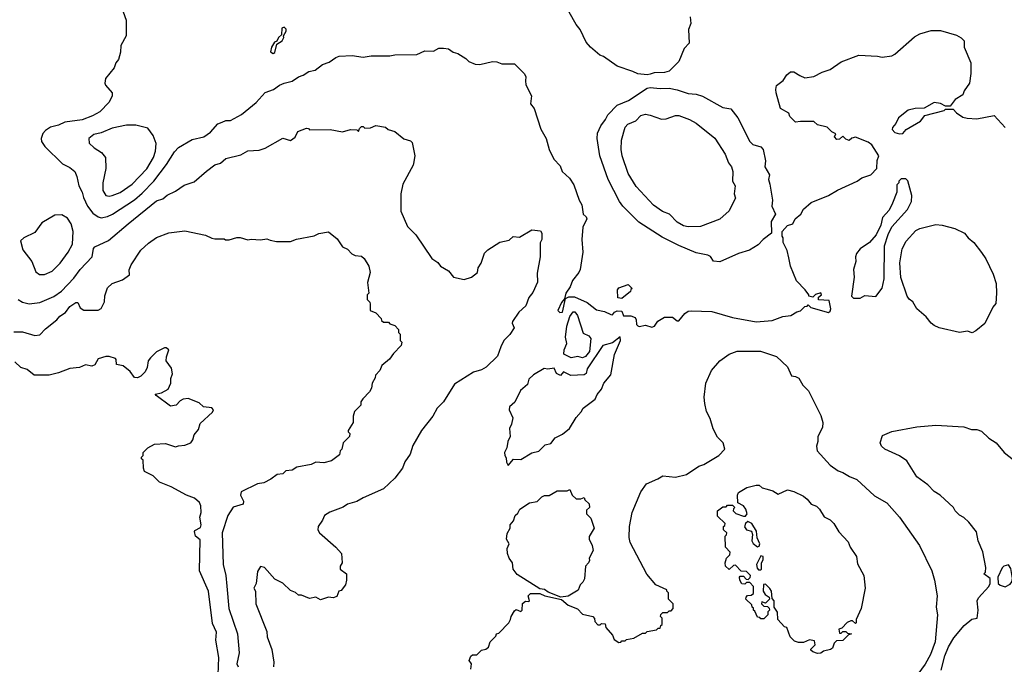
# Model space of a CAD drawing. Extents: x 1793424 to 1900092, y 321114 to 470632.
# Tile 89 of 256: x 1846368 to 1852609, y 399942 to 404028. Entities that reach past the tile are written whole.
import ezdxf

# ---------------------------------------------------------------- set-up
doc = ezdxf.new("R2010")
doc.units = 0

msp = doc.modelspace()

# ---------------------------------------------------------------- linework, layer by layer
at = {"layer": '0CON05XD'}
for points in [[(1847013, 404107), (1847042.5, 404025), (1847042.5, 403925), (1847008.8, 403865), (1847007.7, 403822.3), (1846993.9, 403776.1), (1846977.5, 403755), (1846966.7, 403723.3), (1846912, 403655), (1846908, 403625), (1846912.3, 403612.3), (1846953.3, 403565), (1846953.3, 403545), (1846936.2, 403505), (1846876.7, 403445), (1846830.3, 403419.7), (1846765, 403392.5), (1846655, 403378.5), (1846615, 403359.5), (1846563.4, 403346.6), (1846531.2, 403325), (1846514.3, 403305.7), (1846503.8, 403275), (1846506.7, 403255), (1846526.7, 403225), (1846640, 403115), (1846685, 403091.2), (1846716.7, 403065), (1846730, 403035), (1846742.5, 402975), (1846764.3, 402935), (1846771.7, 402901.7), (1846798.1, 402845), (1846831.4, 402801.4), (1846865, 402778), (1846885, 402771.4), (1846925, 402780), (1846956, 402795), (1847095, 402886.5), (1847145, 402928.1), (1847218.2, 403005), (1847299.1, 403110.9), (1847348.7, 403191.3), (1847375, 403218.8), (1847460.3, 403269.7), (1847535, 403286), (1847577.5, 403315), (1847625, 403367.1), (1847650.6, 403379.4), (1847675, 403388.8), (1847705, 403388.8), (1847775, 403426.2), (1847867, 403503), (1847925, 403566), (1847977.5, 403585), (1848015, 403613.3), (1848044.1, 403625.9), (1848095, 403638), (1848135, 403666.2), (1848165, 403676), (1848200.9, 403699.1), (1848241.2, 403708.8), (1848287.5, 403745), (1848330.7, 403759.3), (1848371.7, 403788.3), (1848393.9, 403796.1), (1848475, 403801.2), (1848545, 403790), (1848595, 403798.8), (1848715, 403798.8), (1848746.4, 403806.4), (1848885, 403806.7), (1848935, 403830), (1848990.7, 403829.3), (1849025, 403847.5), (1849055, 403847.5), (1849085, 403842.5), (1849115, 403823.3), (1849145, 403813.3), (1849195, 403782.5), (1849215, 403762.5), (1849255, 403746.7), (1849285, 403743.3), (1849365, 403762.5), (1849391.7, 403761.7), (1849425, 403747.5), (1849505, 403747.5), (1849566.7, 403685), (1849576.2, 403665), (1849575, 403640), (1849576.7, 403615), (1849611.2, 403545), (1849606.7, 403495), (1849630, 403465), (1849671.2, 403335), (1849705.8, 403275), (1849723.8, 403205), (1849754.2, 403144.2), (1849792.7, 403102.7), (1849805.9, 403065.9), (1849852.7, 403022.7), (1849880.7, 402980.7), (1849913.8, 402885), (1849931.2, 402855), (1849940, 402795), (1849958.3, 402778.3), (1849963.3, 402765), (1849937, 402713), (1849931.2, 402635), (1849938, 402555), (1849920, 402445), (1849911.2, 402425), (1849871.2, 402375), (1849858, 402335), (1849830, 402295), (1849821.7, 402258.3), (1849801.2, 402235), (1849780, 402185), (1849791.9, 402171.9), (1849809.2, 402175), (1849828.3, 402261.7), (1849848.3, 402271.7), (1849885, 402272.1), (1849965.2, 402235.2)], [(1850345, 403678), (1850285, 403684.4), (1850255, 403700), (1850155, 403732.9), (1850067.5, 403795), (1850045, 403803.8), (1849985, 403853.3), (1849958.8, 403885), (1849921.2, 403965), (1849895, 403997.5), (1849851.2, 404075)], [(1850617, 404047), (1850622.5, 404005), (1850607.5, 403965), (1850611.7, 403878.3), (1850580, 403845), (1850546.4, 403763.6), (1850485, 403702.5), (1850455, 403692.5), (1850389.3, 403690.7), (1850365, 403682), (1850345, 403678)], [(1847975, 403814), (1847985, 403820), (1847997.5, 403872.5), (1848032.5, 403895), (1848042.5, 403915), (1848040, 403925), (1848057.5, 403955), (1848057, 403967), (1848045, 403980), (1848030, 403975), (1848028.3, 403931.7), (1848007.5, 403915), (1847997.5, 403892.5), (1847982.5, 403885), (1847963.3, 403855), (1847957.5, 403825), (1847975, 403814)], [(1849965.2, 402235.2), (1850025, 402189.2), (1850075, 402178), (1850115, 402158.8), (1850125, 402157.5), (1850137.5, 402175), (1850155, 402183.3), (1850185, 402180), (1850195, 402150), (1850241.7, 402151.7), (1850269.3, 402139.3), (1850276.4, 402126.4), (1850277.5, 402095), (1850285, 402087.5), (1850295, 402083.3), (1850335, 402092.5), (1850375, 402080), (1850392.5, 402085), (1850412.5, 402117.5), (1850455, 402143.3), (1850505, 402142.5), (1850535, 402120), (1850545, 402120), (1850583.6, 402166.4), (1850605, 402180), (1850625, 402182.5), (1850755, 402177.5), (1850885, 402141.2), (1851035, 402113.8), (1851137.7, 402122.3), (1851205, 402146.2), (1851255, 402153.3), (1851293, 402177), (1851317, 402183), (1851345, 402210), (1851358.3, 402211.7), (1851365, 402220), (1851383, 402203), (1851495, 402172.5), (1851505, 402180), (1851510, 402195), (1851498.3, 402248.3), (1851431.7, 402251.7), (1851431.7, 402268.3), (1851450, 402285), (1851445, 402297.5), (1851413, 402287), (1851395, 402270), (1851370, 402275), (1851370, 402285), (1851347.5, 402315), (1851291.7, 402371.7), (1851253.8, 402465), (1851242.5, 402517.5), (1851233.3, 402565), (1851207.5, 402615), (1851207.5, 402645), (1851200, 402655), (1851200, 402685), (1851217.5, 402705), (1851235, 402722.5), (1851267.5, 402735), (1851283.3, 402765), (1851320, 402795), (1851335, 402826.7), (1851385, 402870), (1851495, 402913.3), (1851552.3, 402947.7), (1851675.9, 403004.1), (1851705, 403026.7), (1851762.5, 403045), (1851800, 403085), (1851802.5, 403135), (1851812.5, 403165), (1851770, 403235), (1851745, 403252.5), (1851665, 403282.5), (1851643, 403277), (1851625, 403262.5), (1851605, 403270), (1851585, 403290), (1851565, 403270), (1851548.3, 403268.3), (1851532.5, 403285), (1851540, 403305), (1851515, 403317.5), (1851486.1, 403346.1), (1851425, 403362.5), (1851401.7, 403381.7), (1851316.4, 403383.6), (1851285, 403377.5), (1851250, 403415), (1851242.5, 403435), (1851190, 403465), (1851163.3, 403565), (1851160, 403585), (1851165, 403610), (1851207.7, 403642.3), (1851230.7, 403679.3), (1851253, 403697), (1851275, 403697.5), (1851312.5, 403675), (1851345, 403660), (1851401.7, 403668.3), (1851455, 403696.2), (1851505, 403713.3), (1851575, 403760), (1851687, 403803), (1851805, 403796.7), (1851835, 403790), (1851895, 403800), (1851915, 403810), (1852039.5, 403920.5), (1852072.5, 403937.5), (1852145, 403960), (1852205, 403960), (1852305, 403930), (1852335, 403913.3), (1852353.3, 403895), (1852353.3, 403855), (1852396.7, 403755), (1852396.4, 403686.4), (1852387.5, 403625), (1852355, 403577.5), (1852345, 403552.5), (1852298.3, 403521.7), (1852265, 403480), (1852235, 403480), (1852205, 403497.5), (1852165, 403502.5), (1852101.7, 403468.3), (1852043.9, 403466.1), (1852000, 403455), (1851937.5, 403405), (1851920.7, 403369.3), (1851900, 403345), (1851898.3, 403331.7), (1851915, 403312.5), (1851945, 403304), (1851965, 403307.5), (1851987, 403333), (1852077.5, 403385), (1852105, 403420), (1852227, 403453), (1852235, 403460), (1852285, 403460), (1852306.7, 403436.7), (1852345, 403410), (1852374.1, 403404.1), (1852435, 403400), (1852545, 403420), (1852613.3, 403345)], [(1850805, 402492.5), (1850765, 402497.5), (1850746.4, 402526.4), (1850730, 402535), (1850655, 402550), (1850545, 402596), (1850440.3, 402650.3), (1850293.3, 402745), (1850190, 402845), (1850168.8, 402875), (1850098.8, 403015), (1850046.2, 403165), (1850028.8, 403275), (1850031.2, 403308.8), (1850050.8, 403355), (1850082, 403395), (1850096.2, 403425), (1850155, 403485.8), (1850226, 403515), (1850345, 403593.8), (1850365, 403598.8), (1850427.7, 403592.3), (1850484.1, 403594.1), (1850535, 403584), (1850605, 403561.2), (1850655, 403556.7), (1850695, 403543.3), (1850825, 403472.5), (1850875, 403462.5), (1850920, 403405), (1850996.7, 403255), (1851015, 403236.7), (1851065, 403222.5), (1851080, 403205), (1851096.1, 403133.9), (1851090, 403095), (1851120, 403045), (1851113.3, 403015), (1851123.3, 402985), (1851138.8, 402885), (1851136.2, 402845), (1851157.5, 402795), (1851130.7, 402749.3), (1851132.5, 402675), (1851080, 402635), (1851049.3, 402600.7), (1850993.6, 402566.4), (1850924.1, 402545.9), (1850805, 402492.5)], [(1850605, 402714.2), (1850575, 402722), (1850535, 402743.8), (1850485.8, 402795.8), (1850441.7, 402811.7), (1850385, 402853.3), (1850275, 402970), (1850225, 403052.5), (1850186.2, 403165), (1850180, 403205), (1850182, 403265), (1850205, 403347.5), (1850222.5, 403365), (1850273, 403387), (1850305, 403420), (1850335, 403428.8), (1850365, 403423.8), (1850435, 403396.7), (1850465, 403400), (1850525, 403420), (1850545, 403420), (1850612.5, 403395), (1850655, 403371.2), (1850775, 403276.7), (1850840, 403175), (1850861.7, 403121.7), (1850880, 403095), (1850888.8, 403065), (1850886.7, 403005), (1850902.5, 402975), (1850897.5, 402925), (1850905.8, 402895.8), (1850871.7, 402831.7), (1850865, 402817.5), (1850805, 402763.3), (1850683, 402717), (1850605, 402714.2)], [(1846358.8, 402255), (1846385, 402238), (1846427.7, 402227.7), (1846495.5, 402234.5), (1846585, 402272.9), (1846632.4, 402307.6), (1846710.9, 402389.1), (1846752, 402445), (1846826.7, 402525), (1846835, 402577.5), (1846845, 402587.5), (1846931.7, 402628.3), (1847055, 402734), (1847235, 402880), (1847275, 402892.5), (1847302.5, 402915), (1847355, 402941.2), (1847410.5, 402979.5), (1847475, 403000), (1847551.2, 403068.8), (1847605, 403108.8), (1847640.7, 403119.3), (1847675, 403148.8), (1847768.8, 403171.2), (1847815, 403196.2), (1847885, 403200), (1847925, 403213.3), (1848035, 403277.5), (1848085, 403262.5), (1848115, 403282.5), (1848130.7, 403319.3), (1848185, 403340), (1848198.3, 403338.3), (1848205, 403330), (1848335, 403332.5), (1848415, 403317.5), (1848465, 403332.5), (1848505, 403330), (1848515, 403320), (1848521.7, 403338.3), (1848535, 403350), (1848545, 403350), (1848555, 403340), (1848591.7, 403341.7), (1848625, 403357.5), (1848687, 403347), (1848703, 403333), (1848745, 403320), (1848803, 403273), (1848845, 403260), (1848855, 403250), (1848872.5, 403165), (1848863.6, 403116.4), (1848862.5, 403105), (1848796.7, 402985), (1848783.6, 402923.6), (1848783.8, 402815), (1848826.4, 402716.4), (1848880, 402665), (1848980, 402515), (1849018.6, 402488.6), (1849035, 402466.7), (1849085, 402436.7), (1849117.5, 402395), (1849185, 402381.2), (1849232.5, 402395), (1849270, 402425), (1849274.2, 402455), (1849294, 402485), (1849315, 402548), (1849335, 402568.6), (1849411.7, 402618.3), (1849469.5, 402630.5), (1849495, 402653.3), (1849535, 402648.8), (1849613.9, 402696.1), (1849669.3, 402689.3), (1849676.7, 402675), (1849676.7, 402635), (1849667, 402613), (1849667.5, 402525), (1849648.3, 402421.7), (1849649.4, 402365), (1849621.2, 402298.8), (1849595, 402266.7), (1849576, 402215), (1849531.2, 402175), (1849492.5, 402115), (1849490, 402105), (1849502.5, 402075), (1849475, 402032.5), (1849436.7, 401995), (1849416.7, 401955), (1849397.5, 401895), (1849324.1, 401825.9), (1849295, 401808.8), (1849245, 401793.8), (1849125, 401716.7), (1849053.3, 401605), (1849013.8, 401565), (1848986.2, 401515), (1848915, 401423.3), (1848860.5, 401329.5), (1848844, 401275), (1848810, 401225), (1848793.8, 401185), (1848745, 401122.5), (1848675, 401053.8), (1848545, 400998), (1848505, 400974.2), (1848445, 400956.2), (1848417.5, 400937.5), (1848334.1, 400905.9), (1848300, 400885), (1848287.5, 400855), (1848260, 400815), (1848257.5, 400795), (1848267.5, 400775), (1848372.5, 400685), (1848407.5, 400645), (1848412.5, 400585), (1848400, 400565), (1848400, 400545), (1848440, 400515), (1848440, 400475), (1848432.5, 400445), (1848405, 400410), (1848390, 400405), (1848378.3, 400371.7), (1848355, 400362.5), (1848325, 400367.5), (1848275, 400350), (1848245, 400367.5), (1848205, 400360), (1848155, 400380), (1848135, 400380), (1848117, 400397), (1848085, 400410), (1848036.1, 400456.1), (1847985, 400482.5), (1847920, 400555), (1847895, 400562.5), (1847875, 400530), (1847866.4, 400453.6), (1847852.5, 400425), (1847862.5, 400405), (1847863.8, 400325), (1847935, 400150), (1847936.7, 400115), (1847966.2, 400035), (1847978.8, 399955), (1847976.2, 399925)], [(1846935, 402909.2), (1846955, 402912.9), (1847005, 402933.1), (1847080.6, 402985), (1847175, 403082.9), (1847215.5, 403155), (1847229.1, 403195), (1847233.2, 403243.2), (1847213.4, 403293.4), (1847179.7, 403339.7), (1847105, 403360), (1847045, 403359.4), (1846955, 403340), (1846885, 403310), (1846839.1, 403300.9), (1846806.7, 403275), (1846807.5, 403245), (1846840, 403215), (1846886.8, 403186.8), (1846912.5, 403155), (1846914.3, 403085), (1846894.4, 402995), (1846896, 402945), (1846914.3, 402914.3), (1846935, 402909.2)], [(1851695, 402263.3), (1851725, 402280), (1851795, 402272.5), (1851833.9, 402326.1), (1851847.1, 402385), (1851850, 402595), (1851872.7, 402667.3), (1851895.9, 402714.1), (1851996.2, 402825), (1852020, 402875), (1852023, 402913), (1851996.4, 403006.4), (1851985, 403020), (1851955, 403020), (1851940, 403005), (1851940, 402995), (1851928.3, 402981.7), (1851926.7, 402935), (1851900, 402865), (1851878.3, 402821.7), (1851836.7, 402775), (1851826.7, 402725), (1851796.7, 402665), (1851755, 402616.7), (1851694.3, 402575.7), (1851672, 402545), (1851666.2, 402525), (1851668, 402495), (1851653.6, 402443.6), (1851656.7, 402395), (1851640, 402275), (1851653.6, 402263.6), (1851695, 402263.3)], [(1846525, 402412), (1846573.8, 402435), (1846625, 402484), (1846675.4, 402554.6), (1846701.9, 402605), (1846707.1, 402685), (1846694.1, 402734.1), (1846670.6, 402770.6), (1846635, 402791.9), (1846590.6, 402789.4), (1846509.5, 402740.5), (1846465, 402680), (1846393.9, 402646.1), (1846373, 402627), (1846388.7, 402568.7), (1846445.3, 402495.3), (1846469.7, 402429.7), (1846492.7, 402412.7), (1846525, 402412)], [(1852405, 402043.8), (1852375, 402053.3), (1852325, 402046), (1852195, 402074.2), (1852165, 402088.8), (1852144.3, 402104.3), (1852114.2, 402144.2), (1852053.3, 402195), (1852028.8, 402238.8), (1852006.1, 402256.1), (1851994, 402275), (1851952.9, 402392.9), (1851946.1, 402486.1), (1851960.8, 402575), (1851986, 402625), (1852048.3, 402691.7), (1852072.5, 402705), (1852175, 402730), (1852215, 402725.8), (1852295, 402703.8), (1852356.7, 402675), (1852380, 402645), (1852416.2, 402615), (1852465, 402553.3), (1852492.7, 402512.7), (1852538.8, 402415), (1852556.2, 402355), (1852560, 402295), (1852555, 402230), (1852536.7, 402205), (1852485, 402102.5), (1852427.5, 402055), (1852405, 402043.8)], [(1846907.5, 402277.5), (1846925, 402327.5), (1846954.1, 402355.9), (1847020.7, 402379.3), (1847065, 402410), (1847063, 402443), (1847073.8, 402475), (1847135, 402566.7), (1847185, 402612.5), (1847235, 402646.7), (1847313.9, 402676.1), (1847415, 402690), (1847545, 402662.5), (1847585, 402642.5), (1847605, 402640), (1847665, 402640), (1847673.6, 402633.6), (1847695, 402632.5), (1847745, 402647.5), (1847765, 402647.5), (1847815, 402632.5), (1847835, 402637.5), (1847895, 402632.5), (1847935, 402640), (1847955, 402630), (1847995, 402622.5), (1848085, 402622.5), (1848123.6, 402636.4), (1848235, 402657.5), (1848265, 402672.5), (1848325, 402682.5), (1848379.3, 402639.3), (1848415, 402587.5), (1848445, 402572.5), (1848473.9, 402543.9), (1848495, 402533.3), (1848535, 402530), (1848552.5, 402515), (1848580, 402465), (1848590, 402425), (1848573, 402363), (1848580, 402295), (1848570, 402285), (1848570, 402255), (1848587, 402237), (1848590, 402225), (1848590, 402185), (1848625, 402170), (1848660, 402135), (1848661.7, 402121.7), (1848675, 402110), (1848705, 402110), (1848715, 402100), (1848745, 402090), (1848770, 402065), (1848770, 402045), (1848780, 402035), (1848780, 401995), (1848790, 401985), (1848787, 401963), (1848737, 401913), (1848713, 401877), (1848662.5, 401835), (1848650, 401805), (1848622.5, 401775), (1848621.7, 401758.3), (1848602.5, 401725), (1848597, 401693), (1848585, 401670), (1848542.5, 401625), (1848530, 401605), (1848530, 401585), (1848490, 401545), (1848482.5, 401515), (1848482.5, 401475), (1848450, 401425), (1848450, 401415), (1848460, 401405), (1848457.5, 401385), (1848417.5, 401345), (1848410, 401305), (1848400, 401295), (1848395, 401270), (1848345, 401232.5), (1848295, 401220), (1848245, 401222.5), (1848215, 401207.5), (1848125, 401192.5), (1848095, 401172.5), (1848055, 401167.5), (1848035, 401150), (1848000, 401145), (1847960, 401115), (1847915, 401092.5), (1847875, 401086.7), (1847772.5, 401035), (1847767.5, 401015), (1847786.7, 400975), (1847783.6, 400956.4), (1847721.8, 400938.2), (1847686.7, 400885), (1847652, 400775), (1847657.5, 400575), (1847674.3, 400504.3), (1847682, 400438), (1847694.3, 400295), (1847748, 400135), (1847759.2, 400015), (1847743.6, 399945), (1847752.9, 399925)], [(1850185, 402260), (1850160, 402265), (1850157.5, 402315), (1850165, 402327.5), (1850225, 402350), (1850250, 402325), (1850241.7, 402318.3), (1850240, 402305), (1850185, 402260)], [(1846330.5, 402050.5), (1846385, 402049.1), (1846465, 402026.2), (1846495, 402031.2), (1846530.7, 402069.3), (1846603.1, 402125), (1846621.9, 402148.1), (1846658.5, 402171.5), (1846685, 402210), (1846725, 402236), (1846736.2, 402236.2), (1846751.7, 402201.7), (1846775, 402186.7), (1846865, 402186.7), (1846883.6, 402196.4), (1846905, 402240), (1846907.5, 402277.5)], [(1849863.6, 401883.6), (1849817.5, 401907.5), (1849820, 401935), (1849836, 401975), (1849827.1, 402015), (1849835.3, 402085), (1849855, 402145.6), (1849875.9, 402175.9), (1849886.5, 402176.5), (1849902.6, 402152.6), (1849940, 402040), (1849975, 402023.3), (1849987.1, 402007.1), (1849980.7, 401925), (1849955, 401893.1), (1849935, 401884.2), (1849905, 401893.3), (1849863.6, 401883.6)], [(1849465, 401202.5), (1849498.3, 401241.7), (1849545, 401240), (1849615, 401282), (1849657.6, 401292.4), (1849697.7, 401332.3), (1849735, 401342.5), (1849762.7, 401377.3), (1849808.8, 401401.2), (1849853.9, 401436.1), (1849894.3, 401505.7), (1849927.3, 401542.7), (1849938.8, 401565), (1850015, 401622.5), (1850027.7, 401652.3), (1850056.7, 401685), (1850070, 401725), (1850114.1, 401775.9), (1850138, 401905), (1850176.7, 401995), (1850175, 402017.5), (1850125, 401978.8), (1850065, 401962.5), (1849965.5, 401815), (1849957.5, 401785), (1849945, 401777.1), (1849862.2, 401772.2), (1849815, 401796.7), (1849795, 401772.5), (1849770, 401785), (1849755, 401820), (1849715, 401812.5), (1849693.3, 401816.7), (1849625, 401776.7), (1849595, 401750), (1849587.5, 401715), (1849542.7, 401677.3), (1849506.1, 401603.9), (1849472.5, 401575), (1849470, 401555), (1849493.3, 401505), (1849486.2, 401465), (1849472.3, 401437.7), (1849476.7, 401385), (1849462.5, 401355), (1849456.4, 401313.6), (1849440, 401285), (1849442.5, 401265), (1849451.7, 401251.7), (1849453, 401223), (1849465, 401202.5)], [(1847625.5, 399875), (1847629.5, 399985), (1847611.1, 400095), (1847614.5, 400145), (1847590.7, 400200.7), (1847564.3, 400405), (1847508.6, 400535), (1847511.4, 400731.4), (1847483.4, 400753.4), (1847477.1, 400782.9), (1847479.2, 400790.8), (1847515, 400810), (1847519.4, 400825), (1847509.2, 400875), (1847518.1, 400905), (1847516.8, 400946.8), (1847508.5, 400968.5), (1847475.5, 400995.5), (1847425, 401014.3), (1847327.9, 401067.9), (1847255, 401097.5), (1847215, 401137.5), (1847160, 401165), (1847152.5, 401185), (1847150, 401235), (1847140, 401245), (1847140, 401255), (1847150, 401265), (1847150, 401285), (1847180, 401315), (1847223, 401337), (1847291.7, 401341.7), (1847355, 401320), (1847375, 401327.5), (1847415, 401330), (1847453.6, 401346.4), (1847465.9, 401364.1), (1847473.9, 401396.1), (1847500.7, 401429.3), (1847511.7, 401468.3), (1847589.3, 401540.7), (1847597.5, 401555), (1847587, 401567), (1847533, 401573), (1847505, 401600), (1847435, 401626.2), (1847405, 401623.3), (1847385, 401612.5), (1847360, 401585), (1847325, 401578.8), (1847233.8, 401645), (1847227.5, 401655), (1847266.4, 401663.6), (1847310, 401685), (1847326.1, 401723.9), (1847327, 401753), (1847336.4, 401783.6), (1847329.5, 401819.5), (1847297.5, 401865), (1847298.3, 401891.7), (1847312.5, 401935), (1847297, 401947), (1847285, 401947.5), (1847235, 401922.5), (1847197.5, 401885), (1847182.5, 401865), (1847176.4, 401823.6), (1847163.6, 401796.4), (1847135, 401767.5), (1847115, 401757.5), (1847095, 401760), (1847067.7, 401797.7), (1847023.6, 401833.6), (1846981.7, 401841.7), (1846980, 401875), (1846975, 401880), (1846935, 401892.5), (1846915, 401892.5), (1846865, 401877.5), (1846845, 401840), (1846825, 401832.5), (1846785, 401841.2), (1846747.5, 401822.5), (1846685, 401818), (1846615, 401788.8), (1846555, 401773.8), (1846460, 401775), (1846415, 401811.2), (1846375, 401822.5), (1846338.3, 401858.3)], [(1849228.3, 399911.7), (1849232.5, 399945), (1849217.5, 399965), (1849227, 399993), (1849238.3, 400001.7), (1849265, 400002.5), (1849295, 400032.5), (1849321.7, 400038.3), (1849339.3, 400050.7), (1849350, 400085), (1849385, 400120), (1849390, 400135), (1849405, 400140), (1849467.5, 400205), (1849480, 400225), (1849482.5, 400245), (1849505, 400280), (1849515, 400290), (1849545, 400277.5), (1849552.5, 400285), (1849555, 400327.5), (1849575, 400342.5), (1849595, 400340), (1849600, 400345), (1849590, 400375), (1849605, 400390), (1849665, 400390), (1849696.4, 400376.4), (1849801.7, 400351.7), (1849845, 400316.2), (1849903, 400293), (1849935, 400260), (1850000, 400245), (1850011.7, 400231.7), (1850013, 400213), (1850033, 400193), (1850047, 400193), (1850055, 400200), (1850078.3, 400198.3), (1850082.5, 400175), (1850126.1, 400126.1), (1850135, 400100), (1850165, 400080), (1850178.3, 400081.7), (1850185, 400090), (1850205, 400090), (1850215, 400100), (1850261.7, 400108.3), (1850315, 400140), (1850335, 400140), (1850345, 400150), (1850405, 400160), (1850415, 400170), (1850428.3, 400171.7), (1850431.7, 400188.3), (1850440, 400195), (1850440, 400235), (1850430, 400245), (1850431.7, 400258.3), (1850445, 400270), (1850475, 400270), (1850485, 400280), (1850498.3, 400281.7), (1850510, 400295), (1850510, 400325), (1850480, 400355), (1850480, 400395), (1850470, 400405), (1850470, 400415), (1850400, 400445), (1850343.9, 400513.9), (1850237.5, 400715), (1850231.2, 400745), (1850233.8, 400815), (1850250, 400905), (1850304.2, 401035.8), (1850340, 401085), (1850413.3, 401116.7), (1850445, 401137.5), (1850525, 401127.5), (1850595, 401144.5), (1850672.9, 401197.1), (1850705, 401207.5), (1850800, 401265), (1850837.5, 401305), (1850827.5, 401345), (1850791.7, 401381.7), (1850763.3, 401435), (1850745, 401500), (1850721.2, 401545), (1850711.2, 401595), (1850706.7, 401635), (1850716.7, 401725), (1850753.3, 401805), (1850806.7, 401865), (1850865, 401908.8), (1850915, 401926.2), (1851064.1, 401925.9), (1851165, 401893.3), (1851235, 401827.5), (1851260, 401770), (1851285, 401766.7), (1851305.9, 401755.9), (1851331.7, 401711.7), (1851367.5, 401675), (1851445, 401520), (1851457.5, 401475), (1851456.4, 401443.6), (1851427.5, 401385), (1851427.5, 401355), (1851417.5, 401325), (1851423.3, 401295), (1851505, 401203.3), (1851555, 401167.5), (1851585, 401157.5), (1851627.5, 401132.5), (1851675, 401113.8), (1851785, 401010), (1851865, 400966), (1851945.5, 400875.5), (1852072, 400695), (1852150, 400535), (1852166.9, 400475), (1852184.2, 400375), (1852177.5, 400305), (1852184.3, 400255), (1852170.8, 400085), (1852140, 400005), (1852106.7, 399943.3), (1852031.2, 399838.8)], [(1852208.8, 399905), (1852232, 399995), (1852255, 400052.5), (1852289.5, 400110.5), (1852355, 400187.5), (1852403, 400227), (1852436.7, 400235), (1852443.8, 400285), (1852436.7, 400345), (1852445, 400362.5), (1852510, 400435), (1852520, 400455), (1852520, 400485), (1852480, 400515), (1852490, 400525), (1852492.5, 400555), (1852472.5, 400655), (1852442.5, 400725), (1852431.7, 400781.7), (1852383, 400843), (1852353, 400873), (1852325, 400887.5), (1852297.5, 400915), (1852287.5, 400935), (1852202.5, 401015), (1852165, 401037.5), (1852125, 401080), (1852055, 401130), (1851991.2, 401231.2), (1851944.2, 401264.2), (1851852.5, 401305), (1851830, 401325), (1851822.5, 401345), (1851837, 401393), (1851895, 401417.5), (1852055, 401446.2), (1852175, 401457.5), (1852353, 401447), (1852400.7, 401430.7), (1852435, 401430), (1852465, 401420), (1852510, 401375), (1852557.5, 401345), (1852607.5, 401285), (1852696.7, 401215)], [(1849798.3, 400368.3), (1849718.3, 400398.3), (1849695, 400416.2), (1849665, 400421.2), (1849520.5, 400510.5), (1849496.7, 400545), (1849492.5, 400585), (1849470, 400615), (1849460, 400645), (1849457.5, 400675), (1849470, 400705), (1849453.3, 400735), (1849458.3, 400771.7), (1849477.5, 400805), (1849477.5, 400825), (1849498.3, 400851.7), (1849507.5, 400885), (1849525, 400900), (1849537.5, 400925), (1849600, 400965), (1849647, 400973), (1849677, 401003), (1849695, 401012.5), (1849725, 401012.5), (1849775, 401042.5), (1849837.5, 401042.5), (1849855, 401050), (1849870, 401015), (1849895, 400990), (1849925, 400990), (1849945, 401000), (1849950, 400985), (1849978.3, 400958.3), (1849980, 400935), (1849961.7, 400918.3), (1849960, 400895), (1849987.5, 400867.5), (1850010, 400805), (1849978.3, 400751.7), (1849977.5, 400735), (1849997.5, 400695), (1850002.5, 400662.5), (1849977.5, 400615), (1849979.3, 400600.7), (1849972.5, 400585), (1849953.3, 400565), (1849947, 400483), (1849938.3, 400461.7), (1849920, 400445), (1849908.3, 400411.7), (1849845, 400373.3), (1849798.3, 400368.3)], [(1851425, 400010), (1851395, 400020), (1851381.7, 400031.7), (1851381.7, 400038.3), (1851410, 400065), (1851405, 400090), (1851375, 400097.5), (1851335, 400080), (1851305, 400080), (1851279.3, 400089.3), (1851252.5, 400115), (1851230, 400175), (1851215, 400180), (1851172.5, 400225), (1851171.7, 400271.7), (1851150, 400305), (1851150, 400345), (1851138.3, 400358.3), (1851132.5, 400405), (1851123, 400423), (1851095, 400450), (1851083, 400447), (1851080, 400405), (1851093.6, 400383.6), (1851118.3, 400368.3), (1851120, 400355), (1851095, 400330), (1851071.7, 400338.3), (1851070, 400325), (1851085, 400310), (1851108.3, 400308.3), (1851118.3, 400298.3), (1851120, 400285), (1851110, 400275), (1851110, 400255), (1851085, 400230), (1851065, 400230), (1851058.3, 400238.3), (1851045, 400240), (1851028.3, 400278.3), (1851020, 400285), (1851018.3, 400298.3), (1851010, 400305), (1851008.3, 400318.3), (1850970, 400355), (1850971.7, 400368.3), (1850981.7, 400378.3), (1851005, 400380), (1851018.3, 400391.7), (1851020, 400435), (1850995, 400460), (1850975, 400460), (1850965, 400450), (1850945, 400452.5), (1850933.3, 400475), (1850930, 400495), (1850935, 400500), (1850955, 400500), (1850971.7, 400481.7), (1850985, 400480), (1850998.3, 400491.7), (1851000, 400505), (1850975, 400530), (1850941.7, 400531.7), (1850905, 400570), (1850891.7, 400568.3), (1850865, 400542.5), (1850842.5, 400565), (1850840, 400585), (1850847.5, 400615), (1850870, 400635), (1850871.7, 400651.7), (1850842.5, 400685), (1850840, 400755), (1850848.3, 400761.7), (1850850, 400775), (1850830, 400795), (1850830, 400815), (1850838.3, 400821.7), (1850840, 400835), (1850791.7, 400881.7), (1850790, 400915), (1850825, 400940), (1850845, 400940), (1850855, 400950), (1850885, 400950), (1850900, 400935), (1850891.7, 400928.3), (1850890, 400915), (1850907, 400897), (1850955, 400880), (1850968.8, 400881.2), (1850980, 400895), (1850971.2, 400925), (1850956.4, 400946.4), (1850920, 400965), (1850917.5, 401015), (1850925, 401030), (1850976.4, 401063.6), (1851037, 401077), (1851055, 401077.5), (1851075, 401060), (1851105, 401052.5), (1851141.7, 401041.7), (1851175, 401020), (1851235, 401047.5), (1851275, 401037.5), (1851335, 401007.5), (1851359.3, 400989.3), (1851385, 400957.5), (1851417.5, 400945), (1851437.5, 400925), (1851467, 400877), (1851505, 400857.5), (1851527.5, 400835), (1851560.7, 400780.7), (1851618.3, 400718.3), (1851632.5, 400685), (1851672.5, 400625), (1851678.3, 400578.3), (1851717.5, 400505), (1851726.7, 400425), (1851702.5, 400295), (1851670, 400225), (1851670, 400205), (1851665, 400200), (1851647, 400217), (1851635, 400217.5), (1851613.6, 400206.4), (1851578.3, 400171.7), (1851560, 400165), (1851565, 400140), (1851575, 400140), (1851585, 400150), (1851605, 400150), (1851615, 400140), (1851640, 400135), (1851621.7, 400128.3), (1851585, 400092.5), (1851545, 400090), (1851530, 400075), (1851520, 400045), (1851507.5, 400035), (1851463.8, 400026.2), (1851445, 400012), (1851425, 400010)], [(1851045, 400687.5), (1851055, 400690), (1851060, 400705), (1851043, 400743), (1851037.5, 400785), (1851007.5, 400835), (1850983, 400847), (1850967.5, 400835), (1850963, 400813), (1850973.8, 400793.8), (1851006.7, 400786.7), (1851013.3, 400765), (1851007.5, 400725), (1851017, 400707), (1851045, 400687.5)], [(1851065, 400540), (1851070, 400545), (1851070, 400585), (1851080, 400605), (1851080, 400625), (1851065, 400630), (1851037.5, 400575), (1851041.7, 400551.7), (1851051.7, 400541.7), (1851065, 400540)], [(1852615, 400432.5), (1852645, 400450), (1852656.7, 400465), (1852660, 400485), (1852649.3, 400549.3), (1852635, 400572.5), (1852606.4, 400563.6), (1852596.1, 400553.9), (1852567.5, 400495), (1852570, 400455), (1852583, 400443), (1852615, 400432.5)]]:
    msp.add_lwpolyline(points, dxfattribs=at)

doc.saveas('drawing.dxf')
